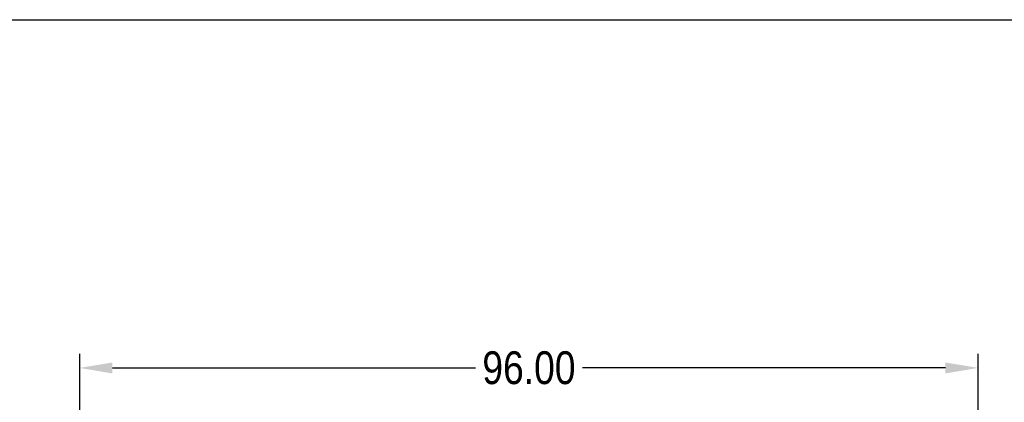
# Model space of a CAD drawing. Extents: x 0 to 297, y 0 to 210.
# Tile 23 of 24: x 55 to 160, y 169 to 210. Entities that reach past the tile are written whole.
import ezdxf

# ---------------------------------------------------------------- set-up
doc = ezdxf.new("R2010")
doc.units = 0
doc.header["$LTSCALE"] = 16.335
doc.header["$PDMODE"] = 3
doc.header["$PDSIZE"] = 8
doc.layers.get('0').update_dxf_attribs({"linetype": 'CONTINUOUS'})
doc.layers.get('DEFPOINTS').update_dxf_attribs({"linetype": 'CONTINUOUS'})
doc.styles.get("Standard").update_dxf_attribs({"font": 'txt', "width": 0.85})
doc.styles.add('样式_1', font='txt', dxfattribs={"width": 0.85})
doc.dimstyles.get("Standard").update_dxf_attribs({"dimtxt": 3.5, "dimasz": 3.5, "dimexe": 1.5, "dimexo": 1, "dimtad": 1, "dimtxsty": 'STANDARD', "dimcen": 0.09, "dimazin": 3, "dimtol": 1, "dimtp": 0.01, "dimtm": 0.01, "dimtfac": 1, "dimtofl": 0, "dimtmove": 0, "dimatfit": 3, "dimtolj": 1})

# ---------------------------------------------------------------- blocks, each defined once
blk = doc.blocks.new('*D1')
at = {"color": 0}
for p, q in [((61.53, 167.43), (61.53, 174.33)), ((157.53, 167.43), (157.53, 174.33)), ((65.03, 172.83), (103.81, 172.83)), ((154.03, 172.83), (115.24, 172.83))]:
    blk.add_line(p, q, dxfattribs=at)
for points in [[(65.03, 173.41), (65.03, 172.24), (61.53, 172.83)], [(154.03, 173.41), (154.03, 172.24), (157.53, 172.83)]]:
    blk.add_solid(points, dxfattribs=at)
at = {"layer": 'DEFPOINTS', "color": 0}
for p in [(157.53, 172.83), (61.53, 166.43), (157.53, 166.43)]:
    blk.add_point(p, dxfattribs=at)
at = {"color": 0, "insert": (109.53, 172.83), "char_height": 3.5, "attachment_point": 5, "style": '样式_1'}
blk.add_mtext('\\A1;96.00', dxfattribs=at)

msp = doc.modelspace()

# ---------------------------------------------------------------- linework, layer by layer
at = {"color": 7, "linetype": 'CONTINUOUS'}
msp.add_line((0, 210), (297, 210), dxfattribs=at)

# ---------------------------------------------------------------- dimensions: what is measured, and where the dimension line sits
at = {"color": 3}
dim = msp.add_linear_dim(base=(157.529, 172.827), p1=(61.529, 166.432), p2=(157.529, 166.432), dimstyle='STANDARD', override={"dimtad": 0, "dimtih": 1, "dimtoh": 1, "dimzin": 0, "dimdsep": 46, "dimtxsty": '样式_1', "dimcen": 2.673, "dimadec": 1, "dimtol": 0, "dimtzin": 0}, dxfattribs=at)
dim.commit()
dim.dimension.update_dxf_attribs({"geometry": '*D1', "text_midpoint": (109.529, 172.827)})

doc.saveas('drawing.dxf')
